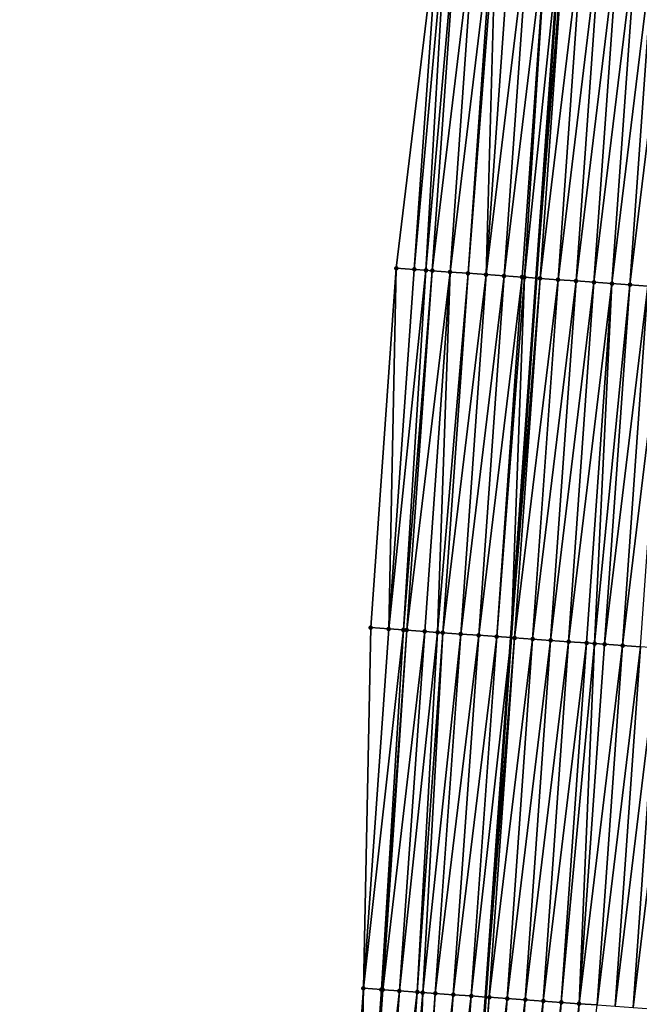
# Model space of a CAD drawing. Header units: feet. Extents: x 2017353 to 2024169, y 808050 to 818690.
# Tile 87 of 256: x 2023510 to 2023545, y 811181 to 811236. Entities that reach past the tile are written whole.
import ezdxf

# ---------------------------------------------------------------- set-up
doc = ezdxf.new("R2010")
doc.units = ezdxf.units.FT
doc.header["$MEASUREMENT"] = 0
for name, color, linetype, lineweight in [('EP_Travel Lane', 172, 'Continuous', 53), ('SB-Road Shots', 141, 'Continuous', 100), ('SB-Road X-Section', 40, 'Continuous', 13)]:
    doc.layers.add(name, color=color, linetype=linetype, lineweight=lineweight)
doc.layers.add('I-77-MM15-17_SB-Surface-BORDER', color=7, linetype='Continuous')
doc.layers.add('I-77-MM15-17_SB-Surface-TIN', color=7, linetype='Continuous')

msp = doc.modelspace()

# ---------------------------------------------------------------- linework, layer by layer
at = {"layer": 'EP_Travel Lane'}
msp.add_polyline3d([(2023517.983432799, 810922.1613203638, 307.2785303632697), (2023519.34980394, 810942.1306556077, 307.9967300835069), (2023520.735797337, 810962.0700405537, 308.7038930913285), (2023522.121807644, 810982.0096687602, 309.4042746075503), (2023523.507797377, 811001.9490009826, 310.112906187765), (2023524.893799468, 811021.8885109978, 310.8165833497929), (2023526.27979923, 811041.8279874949, 311.5211919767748), (2023527.665816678, 811061.7677184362, 312.2187072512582), (2023529.051775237, 811081.7066021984, 312.9398452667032), (2023530.437673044, 811101.644611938, 313.6853560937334), (2023531.823572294, 811121.5826424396, 314.4302848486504), (2023533.225560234, 811141.5337107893, 315.1554787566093), (2023534.634748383, 811161.4716408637, 315.8594012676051), (2023536.044013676, 811181.4106624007, 316.5299429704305), (2023537.453305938, 811201.3500655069, 317.1888150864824), (2023538.862601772, 811221.2895191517, 317.8461431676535), (2023540.27192976, 811241.2294277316, 318.4895560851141), (2023541.681244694, 811261.1691516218, 319.1386140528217), (2023543.090570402, 811281.1090279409, 319.7830135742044), (2023544.499942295, 811301.049557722, 320.4074315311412)], dxfattribs=at)
at = {"layer": 'I-77-MM15-17_SB-Surface-BORDER', "color": 3, "linetype": 'Continuous', "lineweight": -3}
msp.add_polyline3d([(2023510.193719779, 810922.6871717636, 307.1983107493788), (2023511.566618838, 810942.6764191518, 307.8658723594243), (2023512.168204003, 810962.6701417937, 308.5783196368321), (2023513.490093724, 810982.613960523, 309.2861064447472), (2023514.880315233, 811002.5529601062, 309.9958043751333), (2023516.565170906, 811022.4720752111, 310.6889407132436), (2023517.960395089, 811042.4108193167, 311.3960778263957), (2023520.027323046, 811062.3022662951, 312.1199689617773), (2023521.144685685, 811082.2603517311, 312.8263930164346), (2023523.652728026, 811102.119692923, 313.5902944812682), (2023525.03868353, 811122.0572014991, 314.3495972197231), (2023526.441287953, 811142.0160916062, 315.0679431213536), (2023527.850463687, 811161.9538294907, 315.7777409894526), (2023529.259694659, 811181.8923489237, 316.4636362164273), (2023529.67147934, 811201.902294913, 317.1212841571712), (2023531.080748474, 811221.8413542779, 317.7906692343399), (2023533.487662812, 811241.7118013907, 318.4022277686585), (2023534.049872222, 811261.7111268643, 319.0595255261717), (2023537.30380491, 811281.5207224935, 319.7010663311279), (2023537.715663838, 811301.531718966, 320.3265921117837)], dxfattribs=at)
at = {"layer": 'I-77-MM15-17_SB-Surface-TIN', "color": 128, "linetype": 'Continuous', "lineweight": -3}
for points in [[(2023532.078297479, 811221.7713809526, 317.7744717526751), (2023533.487662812, 811241.7118013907, 318.4022277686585), (2023531.080748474, 811221.8413542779, 317.7906692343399)], [(2023532.078297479, 811221.7713809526, 317.7744717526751), (2023533.897610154, 811241.6830446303, 318.3955987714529), (2023533.487662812, 811241.7118013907, 318.4022277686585)], [(2023532.73045212, 811221.7259632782, 317.7539047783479), (2023533.897610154, 811241.6830446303, 318.3955987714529), (2023532.078297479, 811221.7713809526, 317.7744717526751)], [(2023532.73045212, 811221.7259632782, 317.7539047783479), (2023534.485188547, 811241.6414988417, 318.3960990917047), (2023533.897610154, 811241.6830446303, 318.3955987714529)], [(2023533.07585683, 811221.701554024, 317.7537969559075), (2023534.485188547, 811241.6414988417, 318.3960990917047), (2023532.73045212, 811221.7259632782, 317.7539047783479)], [(2023533.07585683, 811221.701554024, 317.7537969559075), (2023535.4826698, 811241.5705669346, 318.4092183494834), (2023534.485188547, 811241.6414988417, 318.3960990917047)], [(2023533.07585683, 811221.701554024, 317.7537969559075), (2023534.073334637, 811221.6305733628, 317.7684072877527), (2023535.4826698, 811241.5705669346, 318.4092183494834)], [(2023534.073334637, 811221.6305733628, 317.7684072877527), (2023536.480140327, 811241.4994832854, 318.4269784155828), (2023535.4826698, 811241.5705669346, 318.4092183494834)], [(2023534.073334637, 811221.6305733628, 317.7684072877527), (2023535.070813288, 811221.559604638, 317.782652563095), (2023536.480140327, 811241.4994832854, 318.4269784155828)], [(2023535.070813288, 811221.559604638, 317.782652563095), (2023536.624728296, 811241.4891790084, 318.4295641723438), (2023536.480140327, 811241.4994832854, 318.4269784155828)], [(2023535.070813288, 811221.559604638, 317.782652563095), (2023536.068284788, 811221.488534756, 317.7999915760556), (2023536.624728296, 811241.4891790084, 318.4295641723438)], [(2023536.068284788, 811221.488534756, 317.7999915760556), (2023537.477613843, 811241.4284419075, 318.4434456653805), (2023536.624728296, 811241.4891790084, 318.4295641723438)], [(2023536.068284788, 811221.488534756, 317.7999915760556), (2023538.475092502, 811241.3574733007, 318.4576873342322), (2023537.477613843, 811241.4284419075, 318.4434456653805)], [(2023536.068284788, 811221.488534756, 317.7999915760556), (2023537.065759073, 811221.4175042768, 317.8161255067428), (2023538.475092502, 811241.3574733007, 318.4576873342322)], [(2023537.065759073, 811221.4175042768, 317.8161255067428), (2023539.472568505, 811241.2864671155, 318.4730782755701), (2023538.475092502, 811241.3574733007, 318.4576873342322)], [(2023537.065759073, 811221.4175042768, 317.8161255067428), (2023538.063234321, 811221.3464874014, 317.8318433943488), (2023539.472568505, 811241.2864671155, 318.4730782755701)], [(2023538.063234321, 811221.3464874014, 317.8318433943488), (2023538.19491913, 811221.3370909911, 317.8345543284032), (2023539.472568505, 811241.2864671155, 318.4730782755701)], [(2023538.19491913, 811221.3370909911, 317.8345543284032), (2023540.27192976, 811241.2294277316, 318.4895560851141), (2023539.472568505, 811241.2864671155, 318.4730782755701)], [(2023538.19491913, 811221.3370909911, 317.8345543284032), (2023538.862601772, 811221.2895191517, 317.8461431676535), (2023540.27192976, 811241.2294277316, 318.4895560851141)], [(2023540.470032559, 811241.2152918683, 318.4936397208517), (2023540.27192976, 811241.2294277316, 318.4895560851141), (2023538.862601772, 811221.2895191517, 317.8461431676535)], [(2023539.060704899, 811221.2754044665, 317.8495816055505), (2023540.470032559, 811241.2152918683, 318.4936397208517), (2023538.862601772, 811221.2895191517, 317.8461431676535)], [(2023539.060704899, 811221.2754044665, 317.8495816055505), (2023541.467507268, 811241.1442673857, 318.5095902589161), (2023540.470032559, 811241.2152918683, 318.4936397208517)], [(2023539.060704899, 811221.2754044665, 317.8495816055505), (2023540.058187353, 811221.2044895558, 317.862181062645), (2023541.467507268, 811241.1442673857, 318.5095902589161)], [(2023540.058187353, 811221.2044895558, 317.862181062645), (2023542.464986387, 811241.0733052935, 318.5236326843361), (2023541.467507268, 811241.1442673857, 318.5095902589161)], [(2023540.058187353, 811221.2044895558, 317.862181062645), (2023541.055666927, 811221.1335339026, 317.8760265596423), (2023542.464986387, 811241.0733052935, 318.5236326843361)], [(2023541.055666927, 811221.1335339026, 317.8760265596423), (2023543.462466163, 811241.0023524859, 318.5373911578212), (2023542.464986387, 811241.0733052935, 318.5236326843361)], [(2023541.055666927, 811221.1335339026, 317.8760265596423), (2023542.053142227, 811221.0625177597, 317.8917220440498), (2023543.462466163, 811241.0023524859, 318.5373911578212)], [(2023542.053142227, 811221.0625177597, 317.8917220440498), (2023544.459939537, 811240.9313091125, 318.5539194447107), (2023543.462466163, 811241.0023524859, 318.5373911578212)], [(2023542.053142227, 811221.0625177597, 317.8917220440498), (2023543.050613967, 811220.9914512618, 317.9089575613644), (2023544.459939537, 811240.9313091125, 318.5539194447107)], [(2023543.050613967, 811220.9914512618, 317.9089575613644), (2023545.457407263, 811240.8601858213, 318.5728918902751), (2023544.459939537, 811240.9313091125, 318.5539194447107)], [(2023543.050613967, 811220.9914512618, 317.9089575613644), (2023544.048083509, 811220.9203536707, 317.9271440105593), (2023545.457407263, 811240.8601858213, 318.5728918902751)], [(2023544.048083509, 811220.9203536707, 317.9271440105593), (2023546.454879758, 811240.7891300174, 318.5898003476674), (2023545.457407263, 811240.8601858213, 318.5728918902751)], [(2023544.048083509, 811220.9203536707, 317.9271440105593), (2023545.045552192, 811220.8492439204, 317.9457023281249), (2023546.454879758, 811240.7891300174, 318.5898003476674)], [(2023530.668986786, 811201.8317335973, 317.1230695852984), (2023531.080748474, 811221.8413542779, 317.7906692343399), (2023529.67147934, 811201.902294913, 317.1212841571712)], [(2023530.668986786, 811201.8317335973, 317.1230695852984), (2023532.078297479, 811221.7713809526, 317.7744717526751), (2023531.080748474, 811221.8413542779, 317.7906692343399)], [(2023530.668986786, 811201.8317335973, 317.1230695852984), (2023532.73045212, 811221.7259632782, 317.7539047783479), (2023532.078297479, 811221.7713809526, 317.7744717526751)], [(2023531.482560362, 811201.774929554, 317.1018170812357), (2023532.73045212, 811221.7259632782, 317.7539047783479), (2023530.668986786, 811201.8317335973, 317.1230695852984)], [(2023531.482560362, 811201.774929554, 317.1018170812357), (2023533.07585683, 811221.701554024, 317.7537969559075), (2023532.73045212, 811221.7259632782, 317.7539047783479)], [(2023531.666550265, 811201.7619650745, 317.1006086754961), (2023533.07585683, 811221.701554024, 317.7537969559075), (2023531.482560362, 811201.774929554, 317.1018170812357)], [(2023531.666550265, 811201.7619650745, 317.1006086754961), (2023534.073334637, 811221.6305733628, 317.7684072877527), (2023533.07585683, 811221.701554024, 317.7537969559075)], [(2023531.666550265, 811201.7619650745, 317.1006086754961), (2023532.664029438, 811201.6910037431, 317.1146279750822), (2023534.073334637, 811221.6305733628, 317.7684072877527)], [(2023532.664029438, 811201.6910037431, 317.1146279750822), (2023533.375582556, 811201.6402120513, 317.1298424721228), (2023534.073334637, 811221.6305733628, 317.7684072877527)], [(2023533.375582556, 811201.6402120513, 317.1298424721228), (2023535.070813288, 811221.559604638, 317.782652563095), (2023534.073334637, 811221.6305733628, 317.7684072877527)], [(2023533.375582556, 811201.6402120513, 317.1298424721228), (2023533.661491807, 811201.619804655, 317.1359186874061), (2023535.070813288, 811221.559604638, 317.782652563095)], [(2023533.661491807, 811201.619804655, 317.1359186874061), (2023536.068284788, 811221.488534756, 317.7999915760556), (2023535.070813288, 811221.559604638, 317.782652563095)], [(2023533.661491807, 811201.619804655, 317.1359186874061), (2023534.65896344, 811201.5487366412, 317.1532007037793), (2023536.068284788, 811221.488534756, 317.7999915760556)], [(2023534.65896344, 811201.5487366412, 317.1532007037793), (2023537.065759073, 811221.4175042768, 317.8161255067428), (2023536.068284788, 811221.488534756, 317.7999915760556)], [(2023534.65896344, 811201.5487366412, 317.1532007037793), (2023535.656443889, 811201.4777933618, 317.1666679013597), (2023537.065759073, 811221.4175042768, 317.8161255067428)], [(2023535.656443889, 811201.4777933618, 317.1666679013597), (2023538.063234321, 811221.3464874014, 317.8318433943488), (2023537.065759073, 811221.4175042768, 317.8161255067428)], [(2023535.656443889, 811201.4777933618, 317.1666679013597), (2023536.65392462, 811201.4068540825, 317.18001276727), (2023538.063234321, 811221.3464874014, 317.8318433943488)], [(2023536.65392462, 811201.4068540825, 317.18001276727), (2023538.19491913, 811221.3370909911, 317.8345543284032), (2023538.063234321, 811221.3464874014, 317.8318433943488)], [(2023536.65392462, 811201.4068540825, 317.18001276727), (2023537.453305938, 811201.3500655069, 317.1888150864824), (2023538.19491913, 811221.3370909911, 317.8345543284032)], [(2023538.19491913, 811221.3370909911, 317.8345543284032), (2023537.453305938, 811201.3500655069, 317.1888150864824), (2023538.862601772, 811221.2895191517, 317.8461431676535)], [(2023539.060704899, 811221.2754044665, 317.8495816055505), (2023538.862601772, 811221.2895191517, 317.8461431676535), (2023537.453305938, 811201.3500655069, 317.1888150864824)], [(2023537.651410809, 811201.3359920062, 317.1909965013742), (2023539.060704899, 811221.2754044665, 317.8495816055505), (2023537.453305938, 811201.3500655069, 317.1888150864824)], [(2023537.651410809, 811201.3359920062, 317.1909965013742), (2023540.058187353, 811221.2044895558, 317.862181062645), (2023539.060704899, 811221.2754044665, 317.8495816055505)], [(2023537.651410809, 811201.3359920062, 317.1909965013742), (2023538.648898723, 811201.2651543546, 317.2012332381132), (2023540.058187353, 811221.2044895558, 317.862181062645)], [(2023538.648898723, 811201.2651543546, 317.2012332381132), (2023541.055666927, 811221.1335339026, 317.8760265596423), (2023540.058187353, 811221.2044895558, 317.862181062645)], [(2023538.648898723, 811201.2651543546, 317.2012332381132), (2023539.646369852, 811201.1940792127, 317.2187332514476), (2023541.055666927, 811221.1335339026, 317.8760265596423)], [(2023539.646369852, 811201.1940792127, 317.2187332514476), (2023542.053142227, 811221.0625177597, 317.8917220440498), (2023541.055666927, 811221.1335339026, 317.8760265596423)], [(2023539.646369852, 811201.1940792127, 317.2187332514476), (2023540.643841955, 811201.1230178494, 317.2358118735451), (2023542.053142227, 811221.0625177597, 317.8917220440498)], [(2023540.643841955, 811201.1230178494, 317.2358118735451), (2023543.050613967, 811220.9914512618, 317.9089575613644), (2023542.053142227, 811221.0625177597, 317.8917220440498)], [(2023540.643841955, 811201.1230178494, 317.2358118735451), (2023541.641309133, 811201.0518867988, 317.2550217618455), (2023543.050613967, 811220.9914512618, 317.9089575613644)], [(2023541.641309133, 811201.0518867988, 317.2550217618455), (2023542.08477983, 811201.0201948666, 317.2656103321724), (2023543.050613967, 811220.9914512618, 317.9089575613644)], [(2023542.08477983, 811201.0201948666, 317.2656103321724), (2023544.048083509, 811220.9203536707, 317.9271440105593), (2023543.050613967, 811220.9914512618, 317.9089575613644)], [(2023542.08477983, 811201.0201948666, 317.2656103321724), (2023542.638766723, 811200.9806201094, 317.278379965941), (2023544.048083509, 811220.9203536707, 317.9271440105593)], [(2023542.638766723, 811200.9806201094, 317.278379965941), (2023545.045552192, 811220.8492439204, 317.9457023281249), (2023544.048083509, 811220.9203536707, 317.9271440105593)], [(2023542.638766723, 811200.9806201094, 317.278379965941), (2023543.636238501, 811200.9095541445, 317.2955993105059), (2023545.045552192, 811220.8492439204, 317.9457023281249)], [(2023543.636238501, 811200.9095541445, 317.2955993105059), (2023546.043028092, 811220.7782362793, 317.9611378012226), (2023545.045552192, 811220.8492439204, 317.9457023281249)], [(2023543.636238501, 811200.9095541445, 317.2955993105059), (2023544.633716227, 811200.8385723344, 317.3102449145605), (2023546.043028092, 811220.7782362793, 317.9611378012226)], [(2023529.259694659, 811181.8923489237, 316.4636362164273), (2023530.668986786, 811201.8317335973, 317.1230695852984), (2023529.67147934, 811201.902294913, 317.1212841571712)], [(2023529.259694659, 811181.8923489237, 316.4636362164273), (2023531.482560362, 811201.774929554, 317.1018170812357), (2023530.668986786, 811201.8317335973, 317.1230695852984)], [(2023530.257245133, 811181.8223963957, 316.4468028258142), (2023531.482560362, 811201.774929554, 317.1018170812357), (2023529.259694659, 811181.8923489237, 316.4636362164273)], [(2023530.257245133, 811181.8223963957, 316.4468028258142), (2023531.666550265, 811201.7619650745, 317.1006086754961), (2023531.482560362, 811201.774929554, 317.1018170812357)], [(2023530.33560071, 811181.8168887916, 316.4458754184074), (2023531.666550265, 811201.7619650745, 317.1006086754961), (2023530.257245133, 811181.8223963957, 316.4468028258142)], [(2023530.33560071, 811181.8168887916, 316.4458754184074), (2023532.664029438, 811201.6910037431, 317.1146279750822), (2023531.666550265, 811201.7619650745, 317.1006086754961)], [(2023531.254743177, 811181.7517020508, 316.4526567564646), (2023532.664029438, 811201.6910037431, 317.1146279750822), (2023530.33560071, 811181.8168887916, 316.4458754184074)], [(2023531.254743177, 811181.7517020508, 316.4526567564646), (2023533.375582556, 811201.6402120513, 317.1298424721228), (2023532.664029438, 811201.6910037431, 317.1146279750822)], [(2023531.254743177, 811181.7517020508, 316.4526567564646), (2023532.252206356, 811181.6805144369, 316.4735965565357), (2023533.375582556, 811201.6402120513, 317.1298424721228)], [(2023532.252206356, 811181.6805144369, 316.4735965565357), (2023533.661491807, 811201.619804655, 317.1359186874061), (2023533.375582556, 811201.6402120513, 317.1298424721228)], [(2023532.252206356, 811181.6805144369, 316.4735965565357), (2023532.554368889, 811181.6589660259, 316.4794369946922), (2023533.661491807, 811201.619804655, 317.1359186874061)], [(2023532.554368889, 811181.6589660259, 316.4794369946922), (2023534.65896344, 811201.5487366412, 317.1532007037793), (2023533.661491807, 811201.619804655, 317.1359186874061)], [(2023532.554368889, 811181.6589660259, 316.4794369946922), (2023533.249675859, 811181.609416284, 316.4918003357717), (2023534.65896344, 811201.5487366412, 317.1532007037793)], [(2023533.249675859, 811181.609416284, 316.4918003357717), (2023535.656443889, 811201.4777933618, 317.1666679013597), (2023534.65896344, 811201.5487366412, 317.1532007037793)], [(2023533.249675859, 811181.609416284, 316.4918003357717), (2023534.247151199, 811181.5384007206, 316.5074782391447), (2023535.656443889, 811201.4777933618, 317.1666679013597)], [(2023534.247151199, 811181.5384007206, 316.5074782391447), (2023536.65392462, 811201.4068540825, 317.18001276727), (2023535.656443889, 811201.4777933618, 317.1666679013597)], [(2023534.247151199, 811181.5384007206, 316.5074782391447), (2023535.244633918, 811181.4674895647, 316.519962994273), (2023536.65392462, 811201.4068540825, 317.18001276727)], [(2023535.244633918, 811181.4674895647, 316.519962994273), (2023537.453305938, 811201.3500655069, 317.1888150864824), (2023536.65392462, 811201.4068540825, 317.18001276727)], [(2023535.244633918, 811181.4674895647, 316.519962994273), (2023536.044013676, 811181.4106624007, 316.5299429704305), (2023537.453305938, 811201.3500655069, 317.1888150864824)], [(2023537.651410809, 811201.3359920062, 317.1909965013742), (2023537.453305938, 811201.3500655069, 317.1888150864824), (2023536.044013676, 811181.4106624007, 316.5299429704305)], [(2023536.24211671, 811181.3965794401, 316.5324162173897), (2023537.651410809, 811201.3359920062, 317.1909965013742), (2023536.044013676, 811181.4106624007, 316.5299429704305)], [(2023536.24211671, 811181.3965794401, 316.5324162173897), (2023538.648898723, 811201.2651543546, 317.2012332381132), (2023537.651410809, 811201.3359920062, 317.1909965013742)], [(2023536.24211671, 811181.3965794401, 316.5324162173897), (2023537.239603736, 811181.325729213, 316.5430375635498), (2023538.648898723, 811201.2651543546, 317.2012332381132)], [(2023537.239603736, 811181.325729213, 316.5430375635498), (2023539.646369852, 811201.1940792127, 317.2187332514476), (2023538.648898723, 811201.2651543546, 317.2012332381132)], [(2023537.239603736, 811181.325729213, 316.5430375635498), (2023538.237073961, 811181.2546412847, 316.5609286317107), (2023539.646369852, 811201.1940792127, 317.2187332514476)], [(2023538.237073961, 811181.2546412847, 316.5609286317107), (2023540.643841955, 811201.1230178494, 317.2358118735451), (2023539.646369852, 811201.1940792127, 317.2187332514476)], [(2023538.237073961, 811181.2546412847, 316.5609286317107), (2023539.234547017, 811181.1835933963, 316.5775951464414), (2023540.643841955, 811201.1230178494, 317.2358118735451)], [(2023539.234547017, 811181.1835933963, 316.5775951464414), (2023541.641309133, 811201.0518867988, 317.2550217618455), (2023540.643841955, 811201.1230178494, 317.2358118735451)], [(2023539.234547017, 811181.1835933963, 316.5775951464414), (2023540.232016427, 811181.1124939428, 316.595838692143), (2023541.641309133, 811201.0518867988, 317.2550217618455)], [(2023540.232016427, 811181.1124939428, 316.595838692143), (2023542.08477983, 811201.0201948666, 317.2656103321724), (2023541.641309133, 811201.0518867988, 317.2550217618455)], [(2023540.232016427, 811181.1124939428, 316.595838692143), (2023541.229477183, 811181.0412720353, 316.6178273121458), (2023542.08477983, 811201.0201948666, 317.2656103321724)], [(2023541.229477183, 811181.0412720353, 316.6178273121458), (2023542.638766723, 811200.9806201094, 317.278379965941), (2023542.08477983, 811201.0201948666, 317.2656103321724)], [(2023541.229477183, 811181.0412720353, 316.6178273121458), (2023543.636238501, 811200.9095541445, 317.2955993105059), (2023542.638766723, 811200.9806201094, 317.278379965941)], [(2023541.229477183, 811181.0412720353, 316.6178273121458), (2023542.226948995, 811180.9702065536, 316.635031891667), (2023543.636238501, 811200.9095541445, 317.2955993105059)], [(2023542.226948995, 811180.9702065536, 316.635031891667), (2023544.633716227, 811200.8385723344, 317.3102449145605), (2023543.636238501, 811200.9095541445, 317.2955993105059)], [(2023542.226948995, 811180.9702065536, 316.635031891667), (2023543.224419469, 811180.8991221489, 316.6528151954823), (2023544.633716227, 811200.8385723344, 317.3102449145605)], [(2023543.224419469, 811180.8991221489, 316.6528151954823), (2023545.631185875, 811200.7674762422, 317.3283856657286), (2023544.633716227, 811200.8385723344, 317.3102449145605)], [(2023543.224419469, 811180.8991221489, 316.6528151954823), (2023544.221888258, 811180.8280138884, 316.6713280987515), (2023545.631185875, 811200.7674762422, 317.3283856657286)], [(2023544.221888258, 811180.8280138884, 316.6713280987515), (2023546.628657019, 811200.6964013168, 317.3458790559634), (2023545.631185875, 811200.7674762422, 317.3283856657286)], [(2023544.221888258, 811180.8280138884, 316.6713280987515), (2023545.219358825, 811180.7569307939, 316.6890713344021), (2023546.628657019, 811200.6964013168, 317.3458790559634)], [(2023528.848000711, 811161.8836866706, 315.7667273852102), (2023529.259694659, 811181.8923489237, 316.4636362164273), (2023527.850463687, 811161.9538294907, 315.7777409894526)], [(2023528.848000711, 811161.8836866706, 315.7667273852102), (2023530.257245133, 811181.8223963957, 316.4468028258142), (2023529.259694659, 811181.8923489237, 316.4636362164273)], [(2023528.848000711, 811161.8836866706, 315.7667273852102), (2023530.33560071, 811181.8168887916, 316.4458754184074), (2023530.257245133, 811181.8223963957, 316.4468028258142)], [(2023528.977714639, 811161.87454609, 315.7658921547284), (2023530.33560071, 811181.8168887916, 316.4458754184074), (2023528.848000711, 811161.8836866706, 315.7667273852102)], [(2023528.977714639, 811161.87454609, 315.7658921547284), (2023531.254743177, 811181.7517020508, 316.4526567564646), (2023530.33560071, 811181.8168887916, 316.4458754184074)], [(2023529.845499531, 811161.8130033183, 315.7722451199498), (2023531.254743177, 811181.7517020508, 316.4526567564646), (2023528.977714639, 811161.87454609, 315.7658921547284)], [(2023529.845499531, 811161.8130033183, 315.7722451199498), (2023532.252206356, 811181.6805144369, 316.4735965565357), (2023531.254743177, 811181.7517020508, 316.4526567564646)], [(2023529.845499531, 811161.8130033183, 315.7722451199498), (2023530.84296957, 811161.7419127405, 315.7902172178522), (2023532.252206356, 811181.6805144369, 316.4735965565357)], [(2023530.84296957, 811161.7419127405, 315.7902172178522), (2023532.554368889, 811181.6589660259, 316.4794369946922), (2023532.252206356, 811181.6805144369, 316.4735965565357)], [(2023530.84296957, 811161.7419127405, 315.7902172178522), (2023531.840436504, 811161.6707782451, 315.8095324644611), (2023532.554368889, 811181.6589660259, 316.4794369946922)], [(2023531.840436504, 811161.6707782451, 315.8095324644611), (2023533.249675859, 811181.609416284, 316.4918003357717), (2023532.554368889, 811181.6589660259, 316.4794369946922)], [(2023531.840436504, 811161.6707782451, 315.8095324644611), (2023532.027710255, 811161.6574152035, 315.8133897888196), (2023533.249675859, 811181.609416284, 316.4918003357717)], [(2023532.027710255, 811161.6574152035, 315.8133897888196), (2023534.247151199, 811181.5384007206, 316.5074782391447), (2023533.249675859, 811181.609416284, 316.4918003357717)], [(2023532.027710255, 811161.6574152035, 315.8133897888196), (2023532.837901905, 811161.599622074, 315.8295106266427), (2023534.247151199, 811181.5384007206, 316.5074782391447)], [(2023532.837901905, 811161.599622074, 315.8295106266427), (2023535.244633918, 811181.4674895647, 316.519962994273), (2023534.247151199, 811181.5384007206, 316.5074782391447)], [(2023532.837901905, 811161.599622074, 315.8295106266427), (2023533.835374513, 811161.5285678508, 315.8463708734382), (2023535.244633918, 811181.4674895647, 316.519962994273)], [(2023533.835374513, 811161.5285678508, 315.8463708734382), (2023536.044013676, 811181.4106624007, 316.5299429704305), (2023535.244633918, 811181.4674895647, 316.519962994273)], [(2023533.835374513, 811161.5285678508, 315.8463708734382), (2023534.634748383, 811161.4716408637, 315.8594012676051), (2023536.044013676, 811181.4106624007, 316.5299429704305)], [(2023536.24211671, 811181.3965794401, 316.5324162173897), (2023536.044013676, 811181.4106624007, 316.5299429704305), (2023534.634748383, 811161.4716408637, 315.8594012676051)], [(2023534.832848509, 811161.4575332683, 315.8626304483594), (2023536.24211671, 811181.3965794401, 316.5324162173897), (2023534.634748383, 811161.4716408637, 315.8594012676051)], [(2023534.832848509, 811161.4575332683, 315.8626304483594), (2023537.239603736, 811181.325729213, 316.5430375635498), (2023536.24211671, 811181.3965794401, 316.5324162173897)], [(2023534.832848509, 811161.4575332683, 315.8626304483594), (2023535.830327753, 811161.3865729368, 315.876619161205), (2023537.239603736, 811181.325729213, 316.5430375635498)], [(2023535.830327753, 811161.3865729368, 315.876619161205), (2023538.237073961, 811181.2546412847, 316.5609286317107), (2023537.239603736, 811181.325729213, 316.5430375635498)], [(2023535.830327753, 811161.3865729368, 315.876619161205), (2023536.827802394, 811161.3155474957, 315.8925991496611), (2023538.237073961, 811181.2546412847, 316.5609286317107)], [(2023536.827802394, 811161.3155474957, 315.8925991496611), (2023539.234547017, 811181.1835933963, 316.5775951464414), (2023538.237073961, 811181.2546412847, 316.5609286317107)], [(2023536.827802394, 811161.3155474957, 315.8925991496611), (2023537.825279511, 811161.2445570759, 315.9075080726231), (2023539.234547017, 811181.1835933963, 316.5775951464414)], [(2023537.825279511, 811161.2445570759, 315.9075080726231), (2023540.232016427, 811181.1124939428, 316.595838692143), (2023539.234547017, 811181.1835933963, 316.5775951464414)], [(2023537.825279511, 811161.2445570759, 315.9075080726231), (2023538.822747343, 811161.1734352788, 315.9264349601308), (2023540.232016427, 811181.1124939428, 316.595838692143)], [(2023538.822747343, 811161.1734352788, 315.9264349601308), (2023541.229477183, 811181.0412720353, 316.6178273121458), (2023540.232016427, 811181.1124939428, 316.595838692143)], [(2023538.822747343, 811161.1734352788, 315.9264349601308), (2023539.820212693, 811161.1022783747, 315.9464355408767), (2023541.229477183, 811181.0412720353, 316.6178273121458)], [(2023539.820212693, 811161.1022783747, 315.9464355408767), (2023542.226948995, 811180.9702065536, 316.635031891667), (2023541.229477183, 811181.0412720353, 316.6178273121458)]]:
    msp.add_3dface(points, dxfattribs=at)
at = {"layer": 'SB-Road Shots', "lineweight": 100}
for p in [(2023531.080748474, 811221.8413542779, 317.7906692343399), (2023532.078297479, 811221.7713809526, 317.7744717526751), (2023532.73045212, 811221.7259632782, 317.7539047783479), (2023533.07585683, 811221.701554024, 317.7537969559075), (2023534.073334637, 811221.6305733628, 317.7684072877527), (2023535.070813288, 811221.559604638, 317.782652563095), (2023536.068284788, 811221.488534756, 317.7999915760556), (2023537.065759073, 811221.4175042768, 317.8161255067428), (2023538.063234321, 811221.3464874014, 317.8318433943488), (2023538.19491913, 811221.3370909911, 317.8345543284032), (2023539.060704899, 811221.2754044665, 317.8495816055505), (2023540.058187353, 811221.2044895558, 317.862181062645), (2023541.055666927, 811221.1335339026, 317.8760265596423), (2023542.053142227, 811221.0625177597, 317.8917220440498), (2023543.050613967, 811220.9914512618, 317.9089575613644), (2023544.048083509, 811220.9203536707, 317.9271440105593), (2023529.67147934, 811201.902294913, 317.1212841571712), (2023530.668986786, 811201.8317335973, 317.1230695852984), (2023531.482560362, 811201.774929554, 317.1018170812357), (2023531.666550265, 811201.7619650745, 317.1006086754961), (2023532.664029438, 811201.6910037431, 317.1146279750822), (2023533.375582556, 811201.6402120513, 317.1298424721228), (2023533.661491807, 811201.619804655, 317.1359186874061), (2023534.65896344, 811201.5487366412, 317.1532007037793), (2023535.656443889, 811201.4777933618, 317.1666679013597), (2023536.65392462, 811201.4068540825, 317.18001276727), (2023537.651410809, 811201.3359920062, 317.1909965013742), (2023538.648898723, 811201.2651543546, 317.2012332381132), (2023539.646369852, 811201.1940792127, 317.2187332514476), (2023540.643841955, 811201.1230178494, 317.2358118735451), (2023541.641309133, 811201.0518867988, 317.2550217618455), (2023542.08477983, 811201.0201948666, 317.2656103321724), (2023542.638766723, 811200.9806201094, 317.278379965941), (2023543.636238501, 811200.9095541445, 317.2955993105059), (2023529.259694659, 811181.8923489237, 316.4636362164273), (2023530.257245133, 811181.8223963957, 316.4468028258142), (2023530.33560071, 811181.8168887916, 316.4458754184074), (2023531.254743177, 811181.7517020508, 316.4526567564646), (2023532.252206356, 811181.6805144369, 316.4735965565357), (2023532.554368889, 811181.6589660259, 316.4794369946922), (2023533.249675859, 811181.609416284, 316.4918003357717), (2023534.247151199, 811181.5384007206, 316.5074782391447), (2023535.244633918, 811181.4674895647, 316.519962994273), (2023536.24211671, 811181.3965794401, 316.5324162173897), (2023537.239603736, 811181.325729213, 316.5430375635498), (2023538.237073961, 811181.2546412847, 316.5609286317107), (2023539.234547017, 811181.1835933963, 316.5775951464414), (2023540.232016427, 811181.1124939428, 316.595838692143), (2023541.229477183, 811181.0412720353, 316.6178273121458)]:
    msp.add_point(p, dxfattribs=at)
at = {"layer": 'SB-Road X-Section', "extrusion": (0.07046509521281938, 0.9969761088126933, 0.03276139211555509), "elevation": 951367.5163130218, "flags": 128}
msp.add_lwpolyline([(-1961340.142671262, -30866.61981249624), (-1961339.142671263, -30866.57975717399), (-1961338.142671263, -30866.54467870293), (-1961337.142671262, -30866.50972175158), (-1961336.142671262, -30866.47659032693), (-1961335.142671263, -30866.45511463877), (-1961334.142671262, -30866.420893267), (-1961333.308309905, -30866.41250681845), (-1961333.196881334, -30866.41286947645), (-1961333.142671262, -30866.4133549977), (-1961332.738024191, -30866.42244213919), (-1961332.142671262, -30866.43960752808), (-1961331.142671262, -30866.46286216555), (-1961330.142671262, -30866.48248119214), (-1961329.142671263, -30866.49879155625), (-1961328.142671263, -30866.51712682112), (-1961327.142671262, -30866.53518156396), (-1961326.142671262, -30866.55591682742), (-1961325.142671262, -30866.57292356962), (-1961324.142671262, -30866.59517092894), (-1961323.142671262, -30866.61968820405), (-1961322.142671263, -30866.64125427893), (-1961321.142671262, -30866.66396702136), (-1961320.142671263, -30866.68106524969), (-1961319.142671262, -30866.70019728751), (-1961318.142671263, -30866.71571950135), (-1961317.142671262, -30866.73232521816), (-1961316.142671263, -30866.74776898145), (-1961315.142671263, -30866.76633726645), (-1961314.142671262, -30866.78453348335), (-1961313.142671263, -30866.80177825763), (-1961312.142671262, -30866.81748217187), (-1961311.142671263, -30866.8313351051), (-1961310.142671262, -30866.8439413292), (-1961309.274690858, -30866.85897667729), (-1961309.142671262, -30866.86168906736), (-1961308.142671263, -30866.87741539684), (-1961307.142671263, -30866.89355799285), (-1961306.142671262, -30866.91090631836), (-1961305.142671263, -30866.92515924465), (-1961304.142671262, -30866.93977742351), (-1961303.796405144, -30866.93966954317), (-1961303.142671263, -30866.91909152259), (-1961302.142671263, -30866.90288534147)], dxfattribs=at)
at = {"layer": 'SB-Road X-Section', "extrusion": (0.07046509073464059, 0.9969761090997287, 0.03276139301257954), "elevation": 951347.5074843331, "flags": 128}
msp.add_lwpolyline([(-1961340.146944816, -30866.59714843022), (-1961339.146944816, -30866.56063283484), (-1961338.146944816, -30866.52749901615), (-1961337.146944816, -30866.49351009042), (-1961336.146944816, -30866.46253897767), (-1961335.146944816, -30866.45606087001), (-1961334.146944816, -30866.40636636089), (-1961333.266498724, -30866.39829539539), (-1961333.204022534, -30866.39857086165), (-1961333.146944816, -30866.3991234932), (-1961332.146944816, -30866.425891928), (-1961331.146944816, -30866.45001006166), (-1961330.146944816, -30866.47124029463), (-1961329.146944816, -30866.49040511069), (-1961328.146944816, -30866.50779813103), (-1961327.146944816, -30866.52508731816), (-1961326.146944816, -30866.54687499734), (-1961325.146944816, -30866.56643969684), (-1961324.146944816, -30866.58628189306), (-1961323.146944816, -30866.6101037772), (-1961322.146944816, -30866.62997713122), (-1961321.146944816, -30866.64925977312), (-1961320.146944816, -30866.67239358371), (-1961319.146944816, -30866.69290000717), (-1961318.146944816, -30866.71040279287), (-1961317.146944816, -30866.72855328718), (-1961316.146944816, -30866.7432067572), (-1961315.146944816, -30866.76043535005), (-1961314.591546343, -30866.77321184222), (-1961314.146944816, -30866.78380609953), (-1961313.146944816, -30866.80302630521), (-1961312.146944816, -30866.82011410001), (-1961311.146944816, -30866.83762351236), (-1961310.146944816, -30866.84786574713), (-1961309.146944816, -30866.85885538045), (-1961308.146944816, -30866.8722074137), (-1961307.146944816, -30866.88568184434), (-1961306.146944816, -30866.90297314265), (-1961305.860308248, -30866.9090526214), (-1961305.146944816, -30866.92427528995), (-1961304.146944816, -30866.93830211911), (-1961303.962498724, -30866.93709306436), (-1961303.146944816, -30866.91582914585), (-1961302.146944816, -30866.9176155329)], dxfattribs=at)
at = {"layer": 'SB-Road X-Section', "extrusion": (0.07046509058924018, 0.9969761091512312, 0.03276139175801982), "elevation": 951327.5072314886, "flags": 128}
msp.add_lwpolyline([(-1961340.147086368, -30866.60248291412), (-1961339.147086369, -30866.56561363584), (-1961338.147086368, -30866.53231223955), (-1961337.147086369, -30866.49956721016), (-1961336.147086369, -30866.46867873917), (-1961335.147086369, -30866.44514272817), (-1961334.147086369, -30866.40687157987), (-1961333.376873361, -30866.39536547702), (-1961333.179159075, -30866.39613588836), (-1961333.147086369, -30866.39646810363), (-1961332.147086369, -30866.42258108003), (-1961331.147086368, -30866.44865600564), (-1961330.147086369, -30866.46990131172), (-1961329.147086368, -30866.49034836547), (-1961328.147086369, -30866.50999354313), (-1961327.147086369, -30866.52596534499), (-1961326.147086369, -30866.54924737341), (-1961325.147086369, -30866.5688854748), (-1961324.147086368, -30866.59001252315), (-1961323.557825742, -30866.60458882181), (-1961323.147086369, -30866.61572910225), (-1961322.147086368, -30866.63724879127), (-1961321.147086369, -30866.6531833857), (-1961320.147086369, -30866.67308134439), (-1961319.147086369, -30866.69327702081), (-1961318.147086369, -30866.71102978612), (-1961317.147086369, -30866.72955263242), (-1961316.147086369, -30866.74734548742), (-1961315.147086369, -30866.76455930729), (-1961314.147086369, -30866.78655973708), (-1961313.147086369, -30866.80481308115), (-1961312.147086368, -30866.82148854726), (-1961311.147086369, -30866.83938922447), (-1961310.147086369, -30866.85001627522), (-1961309.147086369, -30866.86247618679), (-1961308.147086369, -30866.87496764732), (-1961307.147086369, -30866.89065397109), (-1961306.450016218, -30866.90302395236), (-1961306.147086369, -30866.90886752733), (-1961305.147086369, -30866.92981857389), (-1961304.225635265, -30866.93660355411), (-1961304.147086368, -30866.93567564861), (-1961303.147086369, -30866.91883321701)], dxfattribs=at)

doc.saveas('drawing.dxf')
